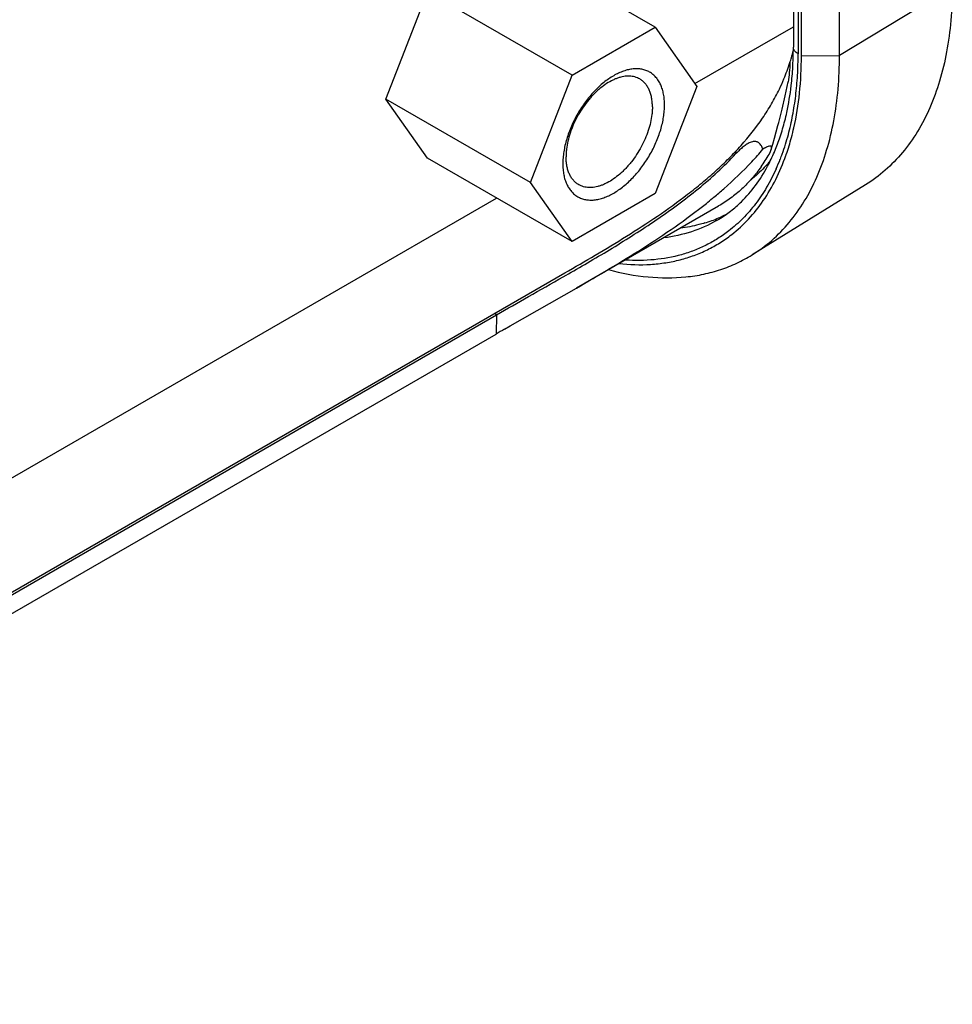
# Model space of a CAD drawing. Header units: inches. Extents: x 0 to 34, y 0 to 22.
# Tile 5 of 65: x 5.411 to 6.267, y 10.748 to 11.651. Entities that reach past the tile are written whole.
import ezdxf

# ---------------------------------------------------------------- set-up
doc = ezdxf.new("R2010")
doc.units = ezdxf.units.IN
doc.header["$LTSCALE"] = 1.87
doc.header["$MEASUREMENT"] = 0
doc.layers.get('0').update_dxf_attribs({"linetype": 'CONTINUOUS'})
doc.layers.add('02___PRT_ALL_AXES', color=7, linetype='CONTINUOUS')

msp = doc.modelspace()

# ---------------------------------------------------------------- linework, layer by layer
at = {"color": 7, "linetype": 'CONTINUOUS'}
for p, q in [((6.12117, 15.13658), (6.12117, 11.62576)), ((6.12556, 15.13046), (6.12556, 11.61964)), ((6.12859, 11.61789), (6.12859, 15.12871)), ((6.16351, 11.61814), (6.16351, 15.12896)), ((6.26699, 11.68088), (6.16351, 11.61814)), ((5.74742, 11.57821), (5.78559, 11.67659)), ((5.91817, 11.60004), (5.78559, 11.67659)), ((5.99452, 11.64412), (5.94684, 11.67165)), ((5.91817, 11.60004), (5.99452, 11.64412)), ((5.99452, 11.64412), (6.03269, 11.58982)), ((6.03087, 11.59241), (6.12117, 11.64455)), ((6.12859, 11.61789), (6.16351, 11.61814)), ((5.88, 11.50166), (5.91817, 11.60004)), ((6.03269, 11.58982), (5.99452, 11.49144)), ((5.88, 11.50166), (5.74742, 11.57821)), ((5.78559, 11.52391), (5.74742, 11.57821)), ((6.0947, 11.53304), (6.09325, 11.53208)), ((6.09889, 11.52739), (6.10022, 11.52996)), ((6.10022, 11.52996), (6.10089, 11.53175)), ((5.91817, 11.44736), (5.78559, 11.52391)), ((5.91817, 11.44736), (5.88, 11.50166)), ((6.18746, 11.49956), (6.08325, 11.43515)), ((5.99452, 11.49144), (5.91817, 11.44736)), ((5.34041, 11.19375), (5.84892, 11.48735)), ((5.91006, 11.41507), (5.91276, 11.41661)), ((5.91276, 11.41661), (5.91488, 11.41783)), ((5.86129, 11.36998), (5.92217, 11.40475)), ((5.84875, 11.38007), (5.84774, 11.38184)), ((4.79163, 10.7697), (5.84875, 11.38007)), ((5.84875, 11.38007), (5.84841, 11.36257)), ((5.85616, 11.36704), (5.86129, 11.36998)), ((4.79129, 10.7522), (5.84841, 11.36257))]:
    msp.add_line(p, q, dxfattribs=at)
for points in [[(6.10781, 11.55678), (6.11086, 11.56903), (6.11363, 11.58108), (6.11627, 11.59383)], [(6.10089, 11.53175), (6.10231, 11.53667), (6.10394, 11.54243), (6.10552, 11.54818), (6.10705, 11.5539), (6.10781, 11.55678)]]:
    msp.add_lwpolyline(points, dxfattribs=at)
for centre, radius, start, end in [((5.78656, 11.62576), 0.33462, 359.44327, 0.00073), ((5.94099, 11.66817), 0.18584, 343.72652, 345.78581), ((5.80559, 11.62536), 0.31558, 356.80596, 358.96986), ((5.79151, 11.62571), 0.32967, 358.95341, 359.4431), ((5.78665, 11.61956), 0.33892, 356.67999, 0.01256), ((5.93951, 11.6687), 0.18741, 337.37039, 342.27966), ((5.94149, 11.66803), 0.18533, 342.29015, 343.72522), ((5.83215, 11.62368), 0.28896, 353.40128, 356.8451), ((5.81825, 11.61786), 0.30726, 353.1248, 356.65543), ((5.93629, 11.67005), 0.1909, 334.30725, 337.36803), ((5.84995, 11.61418), 0.27536, 349.30056, 353.09554), ((5.8791, 11.60884), 0.24572, 345.13215, 349.26286), ((5.91385, 11.60872), 0.20579, 341.506, 345.79935), ((5.90515, 11.60205), 0.2188, 340.1351, 345.10057), ((5.88927, 11.60456), 0.23828, 345.0108, 347.22249), ((5.9349, 11.60155), 0.18355, 337.22385, 341.54538), ((5.90802, 11.59934), 0.21882, 340.8197, 345.0606), ((5.16393, 11.76088), 0.93384, 345.54489, 345.75349), ((5.85993, 11.72972), 0.30577, 316.86992, 319.73274), ((5.97149, 11.60115), 0.14721, 324.71643, 329.93025), ((5.95425, 11.59319), 0.16247, 331.8701, 336.93303), ((5.94352, 11.59799), 0.17422, 336.86358, 337.20342), ((5.92241, 11.5961), 0.20055, 338.67837, 340.05784), ((5.91771, 11.59604), 0.20858, 340.48508, 340.80114), ((6.00091, 11.60422), 0.12904, 319.04543, 320.20767), ((5.93112, 11.59269), 0.19119, 335.72769, 338.68105), ((5.74098, 11.85872), 0.48142, 308.60274, 309.47558), ((5.75364, 11.84326), 0.46144, 309.48221, 309.66928), ((5.99287, 11.5661), 0.11503, 307.96187, 314.47816), ((6.0048, 11.57978), 0.12051, 295.73525, 297.17888), ((5.99496, 11.56344), 0.11164, 304.67371, 307.95636), ((6.00361, 11.58251), 0.1235, 287.1265, 293.32888), ((5.99074, 11.57056), 0.11992, 299.99698, 301.22955), ((6.00447, 11.58048), 0.12129, 293.33578, 295.73377), ((5.99587, 11.56211), 0.11003, 301.22798, 304.67696), ((7.79606, 7.9917), 3.89309, 119.88723, 120.01878)]:
    msp.add_arc(centre, radius, start, end, dxfattribs=at)
for points, knots in [([(6.26699, 11.68088), (6.26699, 11.67068), (6.26618, 11.65076), (6.26235, 11.62189), (6.25595, 11.59503), (6.24703, 11.57044), (6.23565, 11.54834), (6.22191, 11.52894), (6.20592, 11.51245), (6.19378, 11.50347), (6.18746, 11.49956)], [0, 0, 0, 0, 0.148143, 0.288931, 0.422174, 0.548224, 0.667804, 0.781973, 0.892126, 1, 1, 1, 1]), ([(6.12556, 11.61964), (6.12491, 11.62002), (6.12372, 11.62084), (6.12229, 11.62234), (6.12138, 11.624), (6.12117, 11.62519), (6.12117, 11.62576)], [0, 0, 0, 0, 0.289176, 0.549045, 0.782324, 1, 1, 1, 1]), ([(6.08325, 11.43515), (6.08963, 11.4391), (6.10187, 11.44817), (6.11802, 11.46481), (6.13188, 11.48439), (6.14336, 11.50669), (6.15237, 11.53151), (6.15883, 11.55861), (6.16269, 11.58774), (6.16351, 11.60784), (6.16351, 11.61814)], [0, 0, 0, 0, 0.107874, 0.218027, 0.332196, 0.451776, 0.577826, 0.711069, 0.851857, 1, 1, 1, 1]), ([(6.12165, 11.55186), (6.12403, 11.56233), (6.12753, 11.58428), (6.12859, 11.60647), (6.12859, 11.61789)], [0, 0, 0, 0, 0.484631, 1, 1, 1, 1]), ([(6.11797, 11.61166), (6.1179, 11.60861), (6.11759, 11.60263), (6.11684, 11.59669), (6.11628, 11.59382)], [0, 0, 0, 0, 0.511203, 1, 1, 1, 1]), ([(6.00301, 11.57269), (6.00301, 11.57441), (6.00288, 11.57776), (6.00222, 11.58261), (6.00111, 11.58712), (5.99958, 11.59123), (5.99762, 11.59491), (5.99526, 11.59812), (5.99295, 11.60039), (5.99094, 11.60192), (5.98936, 11.60292), (5.98769, 11.60379), (5.98596, 11.60452), (5.98414, 11.6051), (5.98227, 11.60555), (5.98033, 11.60584), (5.97763, 11.60605), (5.97486, 11.60595), (5.97204, 11.60558), (5.9691, 11.605), (5.96534, 11.6039), (5.96081, 11.60204), (5.95623, 11.59965), (5.95166, 11.59674), (5.94714, 11.59334), (5.94271, 11.58949), (5.9384, 11.58522), (5.93427, 11.58057), (5.93035, 11.57559), (5.92668, 11.57032), (5.92329, 11.56482), (5.92022, 11.55914), (5.9175, 11.55333), (5.91514, 11.54744), (5.91318, 11.54154), (5.91164, 11.53568), (5.91052, 11.52991), (5.90984, 11.52429), (5.90968, 11.5206), (5.90968, 11.5188)], [0, 0, 0, 0, 0.030977, 0.060368, 0.088148, 0.114402, 0.13929, 0.163049, 0.185996, 0.197294, 0.208539, 0.219784, 0.231082, 0.242487, 0.254049, 0.265814, 0.277825, 0.302715, 0.315668, 0.328986, 0.356767, 0.386148, 0.417136, 0.449683, 0.483688, 0.519013, 0.555483, 0.592901, 0.631046, 0.669684, 0.708572, 0.747459, 0.786097, 0.824242, 0.861659, 0.898126, 0.933449, 0.967465, 1, 1, 1, 1]), ([(5.98026, 11.5966), (5.97958, 11.59699), (5.97814, 11.5977), (5.97585, 11.5985), (5.97343, 11.59901), (5.9709, 11.59925), (5.96827, 11.59921), (5.96556, 11.59889), (5.96277, 11.59829), (5.95994, 11.59743), (5.95706, 11.59629), (5.95311, 11.5944), (5.94818, 11.59138), (5.94348, 11.5877), (5.9398, 11.58435), (5.93707, 11.5816), (5.93442, 11.57866), (5.931, 11.57452), (5.92703, 11.56898), (5.92283, 11.56193), (5.91925, 11.55459), (5.91638, 11.5471), (5.91427, 11.53964), (5.91318, 11.53348), (5.91274, 11.5287), (5.91266, 11.52638), (5.91266, 11.52524)], [0, 0, 0, 0, 0.021327, 0.042882, 0.064882, 0.087522, 0.110966, 0.135348, 0.160766, 0.187285, 0.214944, 0.243748, 0.304684, 0.369758, 0.40367, 0.438362, 0.473729, 0.509653, 0.582663, 0.656379, 0.729741, 0.801704, 0.871274, 0.937614, 0.969352, 1, 1, 1, 1]), ([(5.99186, 11.57096), (5.99186, 11.57242), (5.99174, 11.57526), (5.99118, 11.57938), (5.99025, 11.5832), (5.98895, 11.58669), (5.98728, 11.58981), (5.98528, 11.59254), (5.98295, 11.59483), (5.98118, 11.59607), (5.98026, 11.5966)], [0, 0, 0, 0, 0.148526, 0.2895, 0.42274, 0.548643, 0.667994, 0.781938, 0.891987, 1, 1, 1, 1]), ([(6.11335, 11.55824), (6.114, 11.5608), (6.1165, 11.57144), (6.11825, 11.58225), (6.1192, 11.59048)], [0, 0, 0, 0, 0.24231, 1, 1, 1, 1]), ([(5.91155, 11.41868), (5.92089, 11.42407), (5.93985, 11.43509), (5.96832, 11.45228), (5.99673, 11.47065), (6.01976, 11.48716), (6.03742, 11.50124), (6.05008, 11.51221), (6.06208, 11.52361), (6.07691, 11.53927), (6.09014, 11.55595), (6.10129, 11.57361), (6.10611, 11.58269), (6.10832, 11.58728)], [0, 0, 0, 0, 0.123043, 0.250103, 0.379337, 0.508869, 0.573184, 0.636911, 0.699868, 0.761913, 0.882886, 0.941889, 1, 1, 1, 1]), ([(5.90968, 11.5188), (5.90968, 11.51708), (5.90981, 11.51373), (5.91047, 11.50887), (5.91158, 11.50437), (5.91311, 11.50026), (5.91507, 11.49658), (5.91743, 11.49337), (5.91974, 11.4911), (5.92175, 11.48957), (5.92333, 11.48856), (5.925, 11.48769), (5.92673, 11.48697), (5.92855, 11.48638), (5.93042, 11.48594), (5.93236, 11.48564), (5.93506, 11.48544), (5.93783, 11.48553), (5.94065, 11.48591), (5.94359, 11.48649), (5.94735, 11.48758), (5.95188, 11.48944), (5.95646, 11.49183), (5.96103, 11.49474), (5.96555, 11.49814), (5.96998, 11.50199), (5.97429, 11.50626), (5.97842, 11.51091), (5.98234, 11.51589), (5.98601, 11.52116), (5.9894, 11.52666), (5.99247, 11.53235), (5.99519, 11.53816), (5.99755, 11.54404), (5.99951, 11.54995), (6.00105, 11.55581), (6.00217, 11.56157), (6.00285, 11.56719), (6.00301, 11.57088), (6.00301, 11.57269)], [0, 0, 0, 0, 0.030977, 0.060368, 0.088148, 0.114402, 0.13929, 0.163049, 0.185996, 0.197294, 0.208539, 0.219784, 0.231082, 0.242487, 0.254049, 0.265814, 0.277825, 0.302715, 0.315668, 0.328986, 0.356767, 0.386148, 0.417136, 0.449683, 0.483688, 0.519013, 0.555483, 0.592901, 0.631046, 0.669684, 0.708572, 0.747459, 0.786097, 0.824242, 0.861659, 0.898126, 0.933449, 0.967465, 1, 1, 1, 1]), ([(5.99186, 11.57096), (5.99186, 11.56982), (5.99178, 11.5675), (5.99135, 11.56272), (5.99025, 11.55656), (5.98814, 11.5491), (5.98527, 11.54161), (5.9817, 11.53427), (5.97749, 11.52722), (5.97352, 11.52168), (5.9701, 11.51753), (5.96745, 11.5146), (5.96473, 11.51185), (5.96105, 11.50849), (5.95635, 11.50481), (5.95141, 11.5018), (5.94747, 11.4999), (5.94459, 11.49877), (5.94175, 11.49791), (5.93897, 11.49731), (5.93625, 11.49699), (5.93362, 11.49695), (5.93109, 11.49719), (5.92868, 11.4977), (5.92639, 11.49849), (5.92495, 11.49921), (5.92426, 11.4996)], [0, 0, 0, 0, 0.030648, 0.062386, 0.128726, 0.198296, 0.270259, 0.343621, 0.417337, 0.490347, 0.526271, 0.561638, 0.59633, 0.630242, 0.695316, 0.756252, 0.785056, 0.812715, 0.839234, 0.864652, 0.889034, 0.912478, 0.935118, 0.957118, 0.978673, 1, 1, 1, 1]), ([(6.09325, 11.53208), (6.0929, 11.53318), (6.09222, 11.53482), (6.09089, 11.53678), (6.08978, 11.53783), (6.08873, 11.53851), (6.08783, 11.53891), (6.08685, 11.53917), (6.08581, 11.53927), (6.08474, 11.53923), (6.08329, 11.539), (6.08154, 11.53843), (6.07957, 11.53744), (6.07711, 11.53591), (6.07427, 11.53371), (6.07114, 11.53082), (6.06916, 11.5288), (6.0682, 11.52777)], [0, 0, 0, 0, 0.106877, 0.161124, 0.217016, 0.246189, 0.276119, 0.30694, 0.338928, 0.371985, 0.405692, 0.473215, 0.540733, 0.607707, 0.739943, 0.870593, 1, 1, 1, 1]), ([(5.91488, 11.41783), (5.92155, 11.42166), (5.93499, 11.42944), (5.95516, 11.44147), (5.97539, 11.45403), (6.00212, 11.47153), (6.02789, 11.49039), (6.05179, 11.5111), (6.06292, 11.52211), (6.06821, 11.52777)], [0, 0, 0, 0, 0.121784, 0.246091, 0.372121, 0.499043, 0.7523, 0.877224, 1, 1, 1, 1]), ([(6.0646, 11.45391), (6.07012, 11.45821), (6.08063, 11.4679), (6.09421, 11.48499), (6.10567, 11.50462), (6.11167, 11.5189), (6.11431, 11.52636)], [0, 0, 0, 0, 0.236066, 0.479414, 0.733233, 1, 1, 1, 1]), ([(6.10089, 11.53175), (6.10099, 11.53211), (6.10115, 11.53277), (6.1012, 11.53361), (6.10109, 11.53418), (6.10093, 11.53454), (6.10068, 11.53483), (6.10033, 11.53503), (6.09988, 11.53512), (6.0991, 11.5351), (6.09793, 11.53477), (6.09636, 11.53405), (6.09527, 11.53341), (6.0947, 11.53304)], [0, 0, 0, 0, 0.114422, 0.21145, 0.253971, 0.293214, 0.330919, 0.370321, 0.415556, 0.469955, 0.609399, 0.788684, 1, 1, 1, 1]), ([(5.92426, 11.4996), (5.92334, 11.50013), (5.92158, 11.50136), (5.91925, 11.50366), (5.91724, 11.50638), (5.91558, 11.50951), (5.91428, 11.513), (5.91334, 11.51682), (5.91278, 11.52094), (5.91266, 11.52378), (5.91266, 11.52524)], [0, 0, 0, 0, 0.108013, 0.218062, 0.332006, 0.451357, 0.57726, 0.7105, 0.851474, 1, 1, 1, 1]), ([(6.04821, 11.48807), (6.05131, 11.49064), (6.06343, 11.50097), (6.07496, 11.51199), (6.08308, 11.52067)], [0, 0, 0, 0, 0.253243, 1, 1, 1, 1]), ([(6.09836, 11.51965), (6.09712, 11.51821), (6.09208, 11.51266), (6.08653, 11.50756), (6.08215, 11.50407)], [0, 0, 0, 0, 0.253081, 1, 1, 1, 1]), ([(6.09166, 11.51612), (6.08901, 11.51238), (6.08341, 11.50524), (6.07402, 11.49556), (6.06379, 11.4871), (6.05643, 11.48228), (6.05265, 11.48009)], [0, 0, 0, 0, 0.256861, 0.507992, 0.755042, 1, 1, 1, 1]), ([(6.10541, 11.5141), (6.10281, 11.50832), (6.0971, 11.49724), (6.08687, 11.48197), (6.07521, 11.46849), (6.06645, 11.46071), (6.06189, 11.45718)], [0, 0, 0, 0, 0.262884, 0.515795, 0.760698, 1, 1, 1, 1]), ([(6.07346, 11.48402), (6.07817, 11.48864), (6.08705, 11.49894), (6.09425, 11.51047), (6.09753, 11.51659)], [0, 0, 0, 0, 0.48687, 1, 1, 1, 1]), ([(5.92217, 11.40475), (5.94256, 11.41651), (5.9732, 11.43456), (6.01278, 11.46079), (6.03202, 11.47505), (6.04135, 11.48249)], [0, 0, 0, 0, 0.495947, 0.748641, 1, 1, 1, 1]), ([(6.0507, 11.46671), (6.04342, 11.46251), (6.02772, 11.45554), (6.01095, 11.45192), (6.00238, 11.45088)], [0, 0, 0, 0, 0.493049, 1, 1, 1, 1]), ([(6.03998, 11.46449), (6.03818, 11.46394), (6.03087, 11.46186), (6.02337, 11.46043), (6.01768, 11.4597)], [0, 0, 0, 0, 0.246904, 1, 1, 1, 1]), ([(6.06189, 11.45718), (6.05868, 11.4547), (6.05202, 11.45003), (6.0414, 11.44404), (6.0302, 11.43909), (6.01443, 11.43385), (5.99329, 11.43002), (5.97594, 11.42991), (5.96713, 11.43051)], [0, 0, 0, 0, 0.121077, 0.241853, 0.363086, 0.485519, 0.736508, 1, 1, 1, 1]), ([(5.96124, 11.42724), (5.97086, 11.4262), (5.98527, 11.42578), (6.00403, 11.4278), (6.0174, 11.43055), (6.03021, 11.43453), (6.0424, 11.43974), (6.05394, 11.44615), (6.06114, 11.4512), (6.0646, 11.45391)], [0, 0, 0, 0, 0.26529, 0.392482, 0.516751, 0.638823, 0.759493, 0.879597, 1, 1, 1, 1]), ([(5.95149, 11.42168), (5.96347, 11.41846), (5.98709, 11.41397), (6.01672, 11.41381), (6.03892, 11.41723), (6.05459, 11.42146), (6.06944, 11.42736), (6.07877, 11.43239), (6.08325, 11.43515)], [0, 0, 0, 0, 0.273208, 0.527128, 0.648517, 0.767146, 0.883967, 1, 1, 1, 1]), ([(5.84875, 11.38007), (5.85855, 11.38582), (5.87899, 11.39747), (5.89949, 11.40903), (5.91006, 11.41507)], [0, 0, 0, 0, 0.482495, 1, 1, 1, 1])]:
    msp.add_open_spline(points, degree=3, knots=knots, dxfattribs=at)
at = {"layer": '02___PRT_ALL_AXES', "color": 7, "linetype": 'CONTINUOUS'}
for p, q in [((5.92238, 11.40488), (6.05265, 11.48009)), ((4.74941, 10.74768), (5.91158, 11.4187))]:
    msp.add_line(p, q, dxfattribs=at)

doc.saveas('drawing.dxf')
